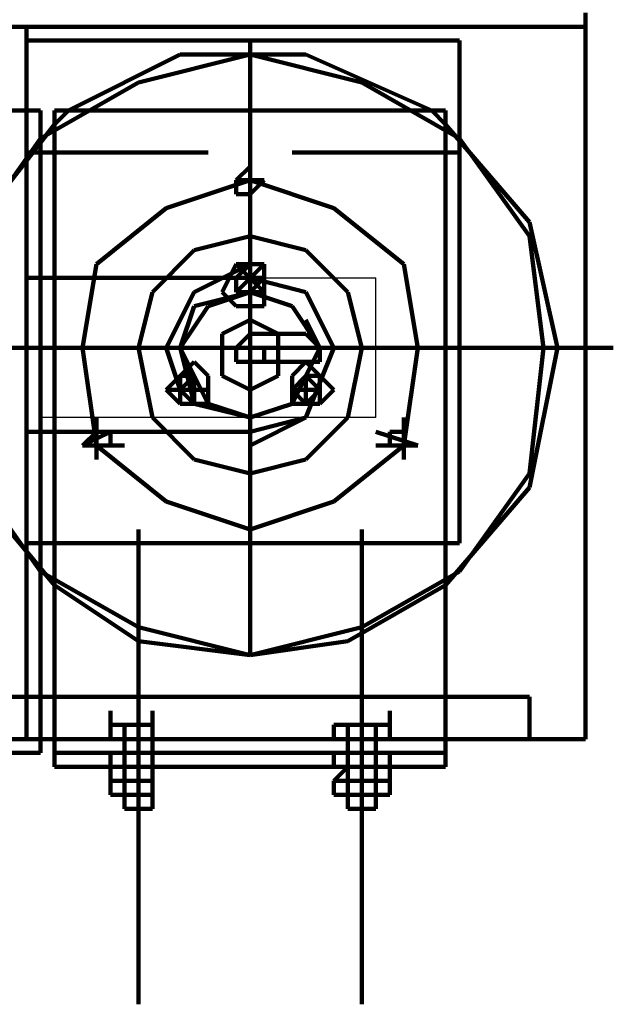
# Model space of a CAD drawing. Header units: inches. Extents: x -1901 to 7725, y 4299 to 7113.
# Tile 149 of 180: x 2631 to 2649, y 6184 to 6214. Entities that reach past the tile are written whole.
import ezdxf

# ---------------------------------------------------------------- set-up
doc = ezdxf.new("R2010")
doc.units = ezdxf.units.IN
doc.header["$MEASUREMENT"] = 0
doc.layers.add('at_Entity', color=7, linetype='Continuous')
doc.layers.add('at_Rect', color=7, linetype='Continuous')

msp = doc.modelspace()

# ---------------------------------------------------------------- linework, layer by layer
at = {"layer": 'at_Entity', "color": 7, "lineweight": 211}
for p, q in [((2648.22, 6192.106), (2648.22, 6214.073)), ((2608.934, 6213.649), (2648.22, 6213.649)), ((2631.32, 6213.649), (2631.32, 6206.049)), ((2648.22, 6213.649), (2648.22, 6192.106)), ((2631.32, 6213.23), (2631.32, 6210.692)), ((2631.32, 6213.23), (2644.416, 6213.23)), ((2638.082, 6213.23), (2638.082, 6212.806)), ((2644.416, 6213.23), (2644.416, 6210.692)), ((2635.968, 6212.806), (2632.591, 6211.116)), ((2638.082, 6212.806), (2634.701, 6211.959)), ((2639.768, 6212.806), (2635.968, 6212.806)), ((2638.082, 6209.426), (2638.082, 6212.806)), ((2641.458, 6211.959), (2638.082, 6212.806)), ((2643.573, 6211.116), (2639.768, 6212.806)), ((2634.701, 6211.959), (2631.744, 6210.273)), ((2644.416, 6210.273), (2641.458, 6211.959)), ((2631.744, 6211.116), (2627.944, 6211.116)), ((2631.744, 6211.116), (2627.944, 6211.116)), ((2631.744, 6192.106), (2631.744, 6211.116)), ((2631.744, 6192.106), (2631.744, 6211.116)), ((2643.992, 6211.116), (2632.168, 6211.116)), ((2632.168, 6211.116), (2632.168, 6191.263)), ((2632.591, 6211.116), (2632.168, 6210.692)), ((2643.992, 6210.692), (2643.573, 6211.116)), ((2643.992, 6191.263), (2643.992, 6211.116)), ((2632.168, 6210.692), (2629.21, 6206.892)), ((2631.32, 6210.692), (2631.32, 6209.849)), ((2646.53, 6207.74), (2643.992, 6210.692)), ((2644.416, 6210.692), (2644.416, 6209.849)), ((2631.744, 6210.273), (2629.634, 6207.316)), ((2646.53, 6207.316), (2644.416, 6210.273)), ((2631.32, 6209.849), (2636.815, 6209.849)), ((2631.32, 6209.849), (2631.32, 6198.025)), ((2639.349, 6209.849), (2644.416, 6209.849)), ((2644.416, 6209.849), (2644.416, 6198.025)), ((2638.082, 6209.426), (2637.658, 6209.006)), ((2638.082, 6209.426), (2637.658, 6209.006)), ((2638.082, 6209.426), (2638.082, 6209.006)), ((2638.082, 6209.006), (2638.082, 6209.426)), ((2638.082, 6209.006), (2638.082, 6209.426)), ((2638.082, 6209.006), (2635.544, 6208.159)), ((2638.501, 6209.006), (2637.658, 6209.006)), ((2637.658, 6209.006), (2637.658, 6208.583)), ((2638.082, 6209.006), (2637.658, 6209.006)), ((2637.658, 6209.006), (2637.658, 6208.583)), ((2637.658, 6209.006), (2637.658, 6208.583)), ((2638.082, 6208.159), (2638.082, 6209.006)), ((2638.082, 6208.583), (2638.501, 6209.006)), ((2638.501, 6209.006), (2638.082, 6209.006)), ((2638.082, 6208.583), (2638.082, 6209.006)), ((2640.615, 6208.159), (2638.082, 6209.006)), ((2638.082, 6208.583), (2638.501, 6209.006)), ((2638.501, 6209.006), (2638.082, 6209.006)), ((2637.658, 6208.583), (2638.082, 6208.583)), ((2637.658, 6208.583), (2638.082, 6208.583)), ((2637.658, 6208.583), (2638.082, 6208.583)), ((2635.544, 6208.159), (2633.434, 6206.468)), ((2638.082, 6208.159), (2638.082, 6206.468)), ((2642.725, 6206.468), (2640.615, 6208.159)), ((2647.373, 6203.935), (2646.53, 6207.74)), ((2638.082, 6207.316), (2636.392, 6206.892)), ((2639.768, 6206.892), (2638.082, 6207.316)), ((2646.954, 6203.935), (2646.53, 6207.316)), ((2636.392, 6206.892), (2635.125, 6205.625)), ((2638.082, 6203.935), (2638.082, 6206.892)), ((2641.039, 6205.625), (2639.768, 6206.892)), ((2633.434, 6206.468), (2633.011, 6203.935)), ((2638.082, 6206.468), (2636.392, 6205.625)), ((2637.658, 6206.468), (2637.235, 6205.625)), ((2637.658, 6205.625), (2638.501, 6206.468)), ((2637.658, 6206.468), (2638.501, 6205.625)), ((2638.082, 6206.468), (2637.658, 6206.049)), ((2638.501, 6206.468), (2637.658, 6206.468)), ((2638.082, 6206.468), (2638.082, 6206.049)), ((2638.082, 6206.049), (2638.082, 6206.468)), ((2638.501, 6205.202), (2638.501, 6206.468)), ((2643.149, 6203.935), (2642.725, 6206.468)), ((2638.082, 6206.049), (2631.32, 6206.049)), ((2638.082, 6206.049), (2637.658, 6206.049)), ((2637.658, 6206.049), (2637.658, 6205.625)), ((2637.658, 6206.049), (2637.658, 6205.625)), ((2638.082, 6206.049), (2637.658, 6206.049)), ((2637.658, 6206.049), (2637.658, 6205.625)), ((2638.082, 6206.049), (2637.658, 6206.049)), ((2637.658, 6206.049), (2637.658, 6205.625)), ((2638.082, 6205.625), (2638.082, 6206.049)), ((2639.768, 6205.625), (2638.082, 6206.049)), ((2638.501, 6205.625), (2638.082, 6206.049)), ((2638.082, 6205.625), (2638.501, 6206.049)), ((2638.501, 6206.049), (2638.082, 6206.049)), ((2638.082, 6205.625), (2638.082, 6206.049)), ((2638.501, 6205.625), (2638.082, 6206.049)), ((2635.125, 6205.625), (2634.701, 6203.935)), ((2636.392, 6205.625), (2635.544, 6203.935)), ((2638.082, 6205.625), (2636.392, 6205.202)), ((2638.082, 6205.625), (2636.392, 6205.202)), ((2638.082, 6205.625), (2636.815, 6205.202)), ((2638.082, 6205.625), (2636.815, 6205.202)), ((2637.235, 6205.625), (2637.658, 6205.202)), ((2638.501, 6205.625), (2637.658, 6205.625)), ((2637.658, 6205.625), (2638.082, 6205.625)), ((2637.658, 6205.625), (2638.082, 6205.625)), ((2637.658, 6205.625), (2638.082, 6205.625)), ((2637.658, 6205.625), (2638.082, 6205.625)), ((2638.082, 6205.625), (2638.082, 6205.202)), ((2639.349, 6205.202), (2638.082, 6205.625)), ((2639.349, 6205.202), (2638.082, 6205.625)), ((2638.082, 6205.625), (2638.501, 6205.625)), ((2640.615, 6203.935), (2639.768, 6205.625)), ((2641.458, 6203.935), (2641.039, 6205.625)), ((2636.392, 6205.202), (2635.968, 6203.935)), ((2636.815, 6205.202), (2635.968, 6203.935)), ((2636.815, 6205.202), (2635.968, 6203.935)), ((2636.392, 6205.202), (2635.968, 6203.935)), ((2637.658, 6205.202), (2638.082, 6205.202)), ((2638.082, 6203.935), (2638.082, 6205.202)), ((2638.082, 6205.202), (2638.501, 6205.202)), ((2640.192, 6203.935), (2639.349, 6205.202)), ((2640.192, 6203.935), (2639.349, 6205.202)), ((2638.082, 6204.782), (2637.235, 6204.359)), ((2638.925, 6204.359), (2638.082, 6204.782)), ((2640.192, 6203.935), (2639.768, 6204.782)), ((2640.192, 6203.935), (2639.768, 6204.782)), ((2640.615, 6203.935), (2640.192, 6204.782)), ((2637.235, 6204.359), (2637.235, 6203.092)), ((2638.082, 6204.359), (2637.658, 6203.935)), ((2638.082, 6204.359), (2637.658, 6203.935)), ((2639.768, 6204.359), (2638.082, 6204.359)), ((2639.768, 6204.359), (2638.082, 6204.359)), ((2638.082, 6203.935), (2638.082, 6204.359)), ((2638.925, 6203.092), (2638.925, 6204.359)), ((2640.192, 6203.935), (2639.768, 6204.359)), ((2640.192, 6203.935), (2639.768, 6204.359)), ((2630.053, 6203.935), (2632.591, 6203.935)), ((2630.477, 6203.935), (2645.259, 6203.935)), ((2638.082, 6203.935), (2630.477, 6203.935)), ((2632.591, 6203.935), (2633.011, 6203.935)), ((2635.544, 6203.935), (2633.011, 6203.935)), ((2633.011, 6203.935), (2633.434, 6200.978)), ((2634.701, 6203.935), (2635.125, 6201.825)), ((2637.658, 6203.935), (2635.544, 6203.935)), ((2635.544, 6203.935), (2635.968, 6202.668)), ((2635.968, 6203.935), (2636.392, 6202.668)), ((2635.968, 6203.935), (2636.392, 6202.668)), ((2635.968, 6203.935), (2636.815, 6202.244)), ((2635.968, 6203.935), (2636.392, 6202.244)), ((2637.235, 6203.935), (2640.615, 6203.935)), ((2637.658, 6203.935), (2637.658, 6203.516)), ((2637.658, 6203.935), (2637.658, 6203.516)), ((2637.658, 6203.935), (2638.082, 6203.935)), ((2638.501, 6203.935), (2637.658, 6203.935)), ((2637.658, 6203.935), (2637.658, 6203.516)), ((2638.082, 6203.935), (2638.082, 6200.558)), ((2639.768, 6203.935), (2638.082, 6203.935)), ((2641.458, 6203.935), (2638.082, 6203.935)), ((2638.082, 6203.935), (2638.082, 6200.978)), ((2638.501, 6203.516), (2638.501, 6203.935)), ((2639.349, 6202.244), (2640.192, 6203.935)), ((2639.349, 6202.244), (2640.192, 6203.935)), ((2639.349, 6202.244), (2640.192, 6203.935)), ((2639.349, 6202.244), (2640.192, 6203.935)), ((2639.768, 6203.935), (2649.063, 6203.935)), ((2639.768, 6201.825), (2640.615, 6203.935)), ((2639.768, 6201.825), (2640.615, 6203.935)), ((2640.192, 6203.516), (2640.192, 6203.935)), ((2640.192, 6203.516), (2640.192, 6203.935)), ((2641.039, 6201.825), (2641.458, 6203.935)), ((2641.458, 6203.935), (2647.373, 6203.935)), ((2642.725, 6200.978), (2643.149, 6203.935)), ((2646.53, 6199.711), (2647.373, 6203.935)), ((2646.53, 6200.135), (2646.954, 6203.935)), ((2636.392, 6203.516), (2635.968, 6203.092)), ((2636.815, 6203.092), (2636.392, 6203.516)), ((2637.658, 6203.516), (2639.768, 6203.516)), ((2637.658, 6203.516), (2639.768, 6203.516)), ((2637.658, 6203.516), (2638.082, 6203.516)), ((2638.082, 6203.516), (2638.501, 6203.516)), ((2639.768, 6203.516), (2639.349, 6203.092)), ((2639.768, 6203.516), (2640.192, 6203.516)), ((2639.768, 6203.516), (2640.192, 6203.516)), ((2640.192, 6203.092), (2639.768, 6203.516)), ((2635.968, 6203.092), (2635.544, 6202.668)), ((2636.392, 6203.092), (2635.968, 6203.092)), ((2635.968, 6203.092), (2635.968, 6202.244)), ((2636.392, 6203.092), (2635.968, 6202.668)), ((2636.392, 6203.092), (2635.968, 6203.092)), ((2635.968, 6203.092), (2635.968, 6202.244)), ((2636.392, 6203.092), (2636.392, 6202.244)), ((2636.392, 6202.668), (2636.392, 6203.092)), ((2636.392, 6202.244), (2636.392, 6203.092)), ((2636.392, 6202.244), (2636.392, 6203.092)), ((2636.815, 6202.244), (2636.815, 6203.092)), ((2637.235, 6203.092), (2638.082, 6202.668)), ((2638.082, 6202.668), (2638.925, 6203.092)), ((2639.768, 6203.092), (2639.349, 6202.668)), ((2639.768, 6203.092), (2639.349, 6202.668)), ((2639.349, 6203.092), (2639.349, 6202.244)), ((2639.768, 6203.092), (2639.768, 6202.244)), ((2640.192, 6202.668), (2639.768, 6203.092)), ((2640.192, 6202.668), (2639.768, 6203.092)), ((2639.768, 6203.092), (2639.768, 6202.244)), ((2640.192, 6203.092), (2639.768, 6203.092)), ((2640.192, 6202.244), (2640.192, 6203.092)), ((2640.615, 6202.668), (2640.192, 6203.092)), ((2636.815, 6202.668), (2635.544, 6202.668)), ((2635.544, 6202.668), (2635.968, 6202.244)), ((2635.968, 6202.668), (2636.392, 6202.244)), ((2640.192, 6202.668), (2639.349, 6202.668)), ((2639.349, 6202.668), (2639.768, 6202.668)), ((2639.349, 6202.668), (2639.768, 6202.244)), ((2639.768, 6202.668), (2639.768, 6202.244)), ((2639.768, 6202.244), (2640.192, 6202.668)), ((2640.192, 6202.244), (2640.615, 6202.668)), ((2635.968, 6202.244), (2636.392, 6202.244)), ((2635.968, 6202.244), (2636.392, 6202.244)), ((2636.392, 6202.244), (2638.082, 6201.825)), ((2636.392, 6202.244), (2636.815, 6202.244)), ((2636.815, 6202.244), (2638.082, 6201.825)), ((2638.082, 6201.825), (2639.349, 6202.244)), ((2638.082, 6201.825), (2638.082, 6202.244)), ((2638.082, 6201.825), (2639.349, 6202.244)), ((2638.082, 6201.825), (2638.082, 6202.244)), ((2638.082, 6201.825), (2639.349, 6202.244)), ((2638.082, 6201.825), (2639.349, 6202.244)), ((2639.349, 6202.244), (2639.768, 6202.244)), ((2639.768, 6202.244), (2640.192, 6202.244)), ((2639.768, 6202.244), (2640.192, 6202.244)), ((2633.434, 6201.825), (2633.434, 6200.558)), ((2635.125, 6201.825), (2636.392, 6200.558)), ((2638.082, 6201.401), (2639.768, 6201.825)), ((2638.082, 6200.978), (2639.768, 6201.825)), ((2639.768, 6200.558), (2641.039, 6201.825)), ((2642.725, 6201.825), (2642.725, 6200.558)), ((2638.082, 6201.401), (2631.32, 6201.401)), ((2631.32, 6201.401), (2631.32, 6192.106)), ((2633.858, 6201.401), (2633.011, 6200.978)), ((2633.434, 6201.401), (2633.011, 6200.978)), ((2633.858, 6201.401), (2633.434, 6201.401)), ((2633.434, 6201.401), (2633.434, 6200.978)), ((2633.858, 6201.401), (2633.434, 6201.401)), ((2633.434, 6201.401), (2633.434, 6200.978)), ((2633.858, 6201.401), (2633.434, 6201.401)), ((2633.858, 6200.978), (2633.858, 6201.401)), ((2633.858, 6200.978), (2633.858, 6201.401)), ((2633.858, 6200.978), (2633.858, 6201.401)), ((2638.082, 6200.978), (2638.082, 6201.401)), ((2641.882, 6201.401), (2643.149, 6200.978)), ((2642.725, 6201.401), (2642.306, 6201.401)), ((2642.306, 6201.401), (2642.306, 6200.978)), ((2642.725, 6201.401), (2642.306, 6201.401)), ((2642.306, 6201.401), (2642.306, 6200.978)), ((2642.725, 6200.978), (2642.725, 6201.401)), ((2642.725, 6200.978), (2642.725, 6201.401)), ((2634.277, 6200.978), (2633.011, 6200.978)), ((2633.011, 6200.978), (2633.434, 6200.978)), ((2633.434, 6200.978), (2633.858, 6200.978)), ((2633.434, 6200.978), (2633.858, 6200.978)), ((2633.434, 6200.978), (2635.544, 6199.292)), ((2633.434, 6200.978), (2633.858, 6200.978)), ((2638.082, 6200.978), (2638.082, 6197.177)), ((2640.615, 6199.292), (2642.725, 6200.978)), ((2643.149, 6200.978), (2641.882, 6200.978)), ((2642.306, 6200.978), (2642.725, 6200.978)), ((2642.306, 6200.978), (2642.725, 6200.978)), ((2636.392, 6200.558), (2638.082, 6200.135)), ((2638.082, 6200.135), (2639.768, 6200.558)), ((2629.634, 6200.135), (2631.744, 6197.177)), ((2644.416, 6197.177), (2646.53, 6200.135)), ((2643.992, 6196.754), (2646.53, 6199.711)), ((2630.053, 6199.292), (2632.168, 6196.754)), ((2635.544, 6199.292), (2638.082, 6198.444)), ((2638.082, 6198.444), (2640.615, 6199.292)), ((2634.701, 6198.444), (2634.701, 6184.082)), ((2641.458, 6198.444), (2641.458, 6184.082)), ((2631.32, 6198.025), (2644.416, 6198.025)), ((2631.744, 6197.177), (2634.701, 6195.487)), ((2638.082, 6197.177), (2638.082, 6194.644)), ((2641.458, 6195.487), (2644.416, 6197.177)), ((2632.168, 6196.754), (2634.701, 6195.068)), ((2641.039, 6195.068), (2643.992, 6196.754)), ((2634.701, 6195.487), (2638.082, 6194.644)), ((2638.082, 6194.644), (2641.458, 6195.487)), ((2634.701, 6195.068), (2638.082, 6194.644)), ((2638.082, 6194.644), (2641.039, 6195.068)), ((2611.891, 6193.377), (2646.53, 6193.377)), ((2611.891, 6193.377), (2632.168, 6193.377)), ((2611.891, 6193.377), (2646.53, 6193.377)), ((2632.168, 6193.377), (2646.53, 6193.377)), ((2646.53, 6193.377), (2646.53, 6192.106)), ((2646.53, 6193.377), (2646.53, 6192.106)), ((2633.858, 6192.53), (2633.858, 6192.954)), ((2635.125, 6192.53), (2635.125, 6192.954)), ((2642.306, 6192.53), (2642.306, 6192.954)), ((2635.125, 6192.53), (2633.858, 6192.53)), ((2633.858, 6192.53), (2633.858, 6192.106)), ((2633.858, 6192.106), (2633.858, 6192.53)), ((2635.125, 6192.53), (2633.858, 6192.53)), ((2634.277, 6192.53), (2634.277, 6192.106)), ((2635.125, 6192.106), (2635.125, 6192.53)), ((2635.125, 6192.53), (2635.125, 6192.106)), ((2635.125, 6192.106), (2635.125, 6192.53)), ((2640.615, 6192.53), (2640.615, 6192.106)), ((2641.039, 6192.53), (2640.615, 6192.53)), ((2641.882, 6192.53), (2640.615, 6192.53)), ((2642.306, 6192.53), (2641.039, 6192.53)), ((2641.039, 6192.106), (2641.039, 6192.53)), ((2641.882, 6192.53), (2641.882, 6192.106)), ((2642.306, 6192.53), (2641.882, 6192.53)), ((2642.306, 6192.106), (2642.306, 6192.53)), ((2642.306, 6192.106), (2642.306, 6192.53)), ((2646.53, 6192.106), (2611.891, 6192.106)), ((2646.53, 6192.106), (2611.891, 6192.106)), ((2646.53, 6192.106), (2611.891, 6192.106)), ((2627.944, 6192.106), (2631.744, 6192.106)), ((2627.944, 6192.106), (2631.744, 6192.106)), ((2627.944, 6192.106), (2631.744, 6192.106)), ((2627.944, 6192.106), (2631.744, 6192.106)), ((2631.744, 6192.106), (2631.744, 6191.687)), ((2631.744, 6192.106), (2631.744, 6191.687)), ((2643.992, 6192.106), (2632.168, 6192.106)), ((2632.168, 6192.106), (2632.168, 6191.687)), ((2633.858, 6192.106), (2635.125, 6192.106)), ((2635.125, 6192.106), (2634.277, 6192.106)), ((2634.277, 6192.106), (2634.277, 6191.687)), ((2634.277, 6192.106), (2634.277, 6191.687)), ((2634.701, 6192.106), (2634.701, 6191.687)), ((2635.125, 6191.687), (2635.125, 6192.106)), ((2641.039, 6192.106), (2640.615, 6192.106)), ((2641.039, 6191.687), (2641.039, 6192.106)), ((2641.039, 6192.106), (2642.306, 6192.106)), ((2641.882, 6192.106), (2641.882, 6191.687)), ((2641.882, 6191.687), (2641.882, 6192.106)), ((2643.992, 6191.687), (2643.992, 6192.106)), ((2646.53, 6192.106), (2648.22, 6192.106)), ((2631.744, 6191.687), (2627.944, 6191.687)), ((2631.744, 6191.687), (2627.944, 6191.687)), ((2632.168, 6191.687), (2634.277, 6191.687)), ((2633.858, 6191.263), (2633.858, 6191.687)), ((2634.277, 6191.687), (2643.992, 6191.687)), ((2634.277, 6191.687), (2635.125, 6191.687)), ((2634.277, 6191.687), (2634.277, 6189.996)), ((2634.277, 6191.687), (2634.277, 6189.996)), ((2635.125, 6191.687), (2634.277, 6191.687)), ((2634.701, 6191.687), (2634.701, 6189.996)), ((2634.701, 6191.687), (2635.125, 6191.687)), ((2635.125, 6191.687), (2635.125, 6189.996)), ((2640.615, 6191.263), (2640.615, 6191.687)), ((2641.039, 6191.687), (2641.039, 6189.996)), ((2641.039, 6191.687), (2641.039, 6189.996)), ((2641.882, 6191.687), (2641.039, 6191.687)), ((2641.882, 6191.687), (2641.882, 6189.996)), ((2641.882, 6191.687), (2641.882, 6189.996)), ((2642.306, 6191.263), (2642.306, 6191.687)), ((2632.168, 6191.263), (2633.858, 6191.263)), ((2633.858, 6191.263), (2643.992, 6191.263)), ((2633.858, 6191.263), (2633.858, 6190.42)), ((2633.858, 6191.263), (2635.544, 6191.263)), ((2635.125, 6191.263), (2635.125, 6190.42)), ((2635.125, 6190.839), (2635.125, 6191.263)), ((2641.039, 6191.263), (2640.615, 6190.839)), ((2640.615, 6191.263), (2641.039, 6191.263)), ((2642.306, 6191.263), (2641.039, 6191.263)), ((2642.306, 6191.263), (2642.306, 6190.42)), ((2635.125, 6190.839), (2633.858, 6190.839)), ((2634.277, 6190.839), (2634.277, 6190.42)), ((2635.125, 6190.839), (2635.125, 6190.42)), ((2635.125, 6190.42), (2635.125, 6190.839)), ((2635.125, 6190.42), (2635.125, 6190.839)), ((2640.615, 6190.839), (2640.615, 6190.42)), ((2641.882, 6190.839), (2640.615, 6190.839)), ((2641.039, 6190.839), (2641.039, 6190.42)), ((2641.882, 6190.839), (2641.882, 6190.42)), ((2642.306, 6190.839), (2641.882, 6190.839)), ((2642.306, 6190.42), (2642.306, 6190.839)), ((2635.125, 6190.42), (2633.858, 6190.42)), ((2633.858, 6190.42), (2635.125, 6190.42)), ((2640.615, 6190.42), (2641.039, 6190.42)), ((2640.615, 6190.42), (2641.882, 6190.42)), ((2642.306, 6190.42), (2641.039, 6190.42)), ((2641.882, 6190.42), (2642.306, 6190.42)), ((2635.125, 6189.996), (2634.277, 6189.996)), ((2634.277, 6189.996), (2635.125, 6189.996)), ((2641.882, 6189.996), (2641.039, 6189.996)), ((2641.039, 6189.996), (2641.882, 6189.996))]:
    msp.add_line(p, q, dxfattribs=at)
at = {"layer": 'at_Rect', "color": 7}
for p, q in [((2631.744, 6206.049), (2641.882, 6206.049)), ((2631.744, 6206.049), (2631.744, 6201.825)), ((2631.744, 6206.049), (2641.882, 6206.049)), ((2631.744, 6206.049), (2631.744, 6201.825)), ((2641.882, 6201.825), (2641.882, 6206.049)), ((2641.882, 6201.825), (2641.882, 6206.049)), ((2641.882, 6201.825), (2631.744, 6201.825)), ((2641.882, 6201.825), (2631.744, 6201.825)), ((2642.303, 6201.399), (2642.725, 6201.399)), ((2642.303, 6201.399), (2642.303, 6200.978)), ((2642.725, 6200.978), (2642.725, 6201.399)), ((2642.725, 6200.978), (2642.303, 6200.978)), ((2641.037, 6192.109), (2641.882, 6192.109)), ((2641.037, 6192.109), (2641.037, 6191.687)), ((2641.882, 6191.687), (2641.882, 6192.109)), ((2641.882, 6191.687), (2641.037, 6191.687))]:
    msp.add_line(p, q, dxfattribs=at)

doc.saveas('drawing.dxf')
